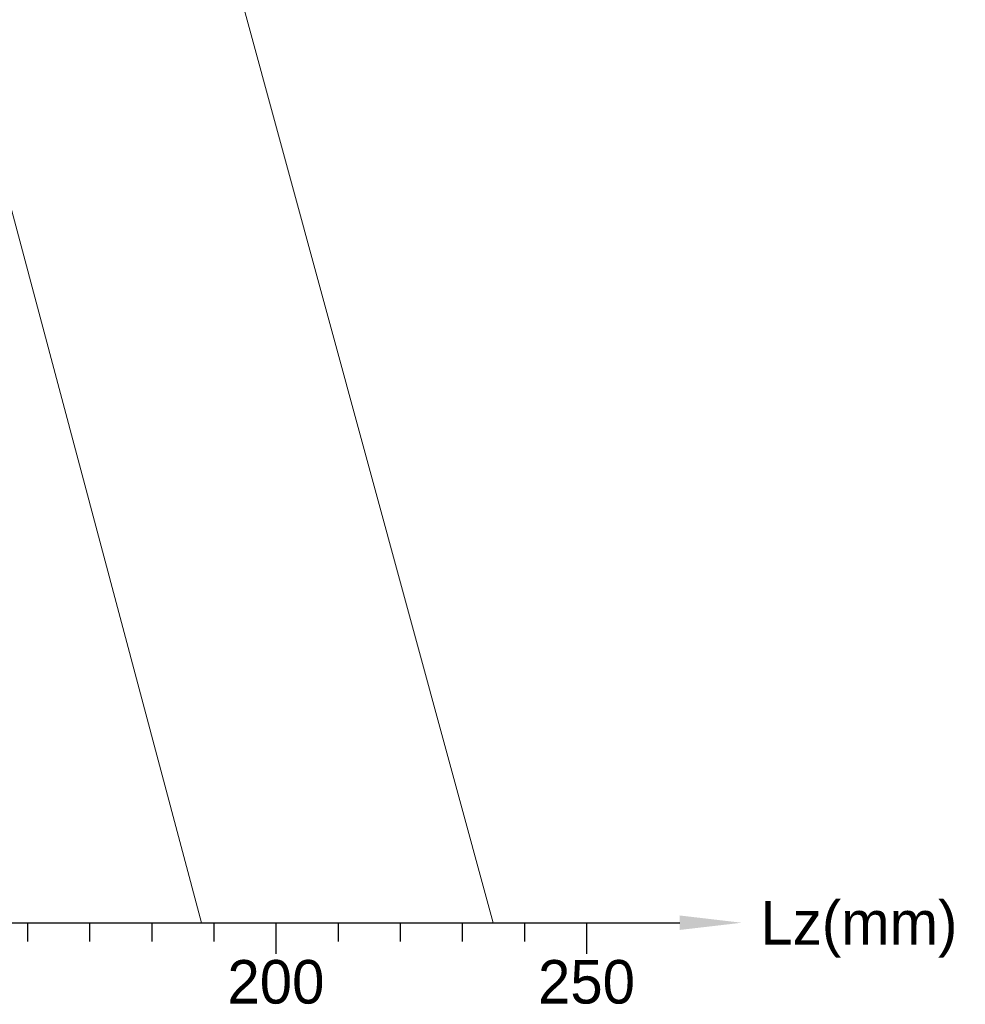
# Model space of a CAD drawing. Header units: millimetres. Extents: x -170 to 6906, y -2212 to 4257.
# Tile 38 of 256: x 2234 to 2387, y 1390 to 1548. Entities that reach past the tile are written whole.
import ezdxf
from ezdxf.enums import TextEntityAlignment as Align

# ---------------------------------------------------------------- set-up
doc = ezdxf.new("R2010")
doc.units = ezdxf.units.MM
for name, color, linetype, lineweight in [('1轮廓实线层', 7, 'Continuous', 18), ('6文字层', 3, 'Continuous', 13), ('7标注层', 4, 'Continuous', 13)]:
    doc.layers.add(name, color=color, linetype=linetype, lineweight=lineweight)

msp = doc.modelspace()

# ---------------------------------------------------------------- linework, layer by layer
at = {"color": 0}
for p, q in [((2072.7, 1403.08), (2340.7, 1403.08)), ((2235.7, 1403.08), (2235.7, 1400.08)), ((2245.7, 1403.08), (2245.7, 1400.08)), ((2255.7, 1403.08), (2255.7, 1400.08)), ((2265.7, 1403.08), (2265.7, 1400.08)), ((2275.7, 1403.08), (2275.7, 1398.08)), ((2285.7, 1403.08), (2285.7, 1400.08)), ((2295.7, 1403.08), (2295.7, 1400.08)), ((2305.7, 1403.08), (2305.7, 1400.08)), ((2315.7, 1403.08), (2315.7, 1400.08)), ((2325.7, 1403.08), (2325.7, 1398.08))]:
    msp.add_line(p, q, dxfattribs=at)
at = {"layer": '1轮廓实线层', "color": 0, "lineweight": 20}
for p, q in [((2310.7, 1403.08), (2265.7, 1568.08)), ((2263.7, 1403.08), (2225.7, 1545.58))]:
    msp.add_line(p, q, dxfattribs=at)
at = {"layer": '7标注层', "color": 0}
msp.add_solid([(2340.7, 1401.92), (2340.7, 1404.25), (2350.7, 1403.08)], dxfattribs=at)

# ---------------------------------------------------------------- texts
at = {"layer": '6文字层', "color": 0}
msp.add_text('Lz(mm)', height=7, dxfattribs=at).set_placement((2353.7, 1403.08), align=Align.MIDDLE_LEFT)
for s, p in [('200', (2275.7, 1397.08)), ('250', (2325.7, 1397.08))]:
    msp.add_text(s, height=7, dxfattribs=at).set_placement(p, align=Align.TOP_CENTER)

doc.saveas('drawing.dxf')
